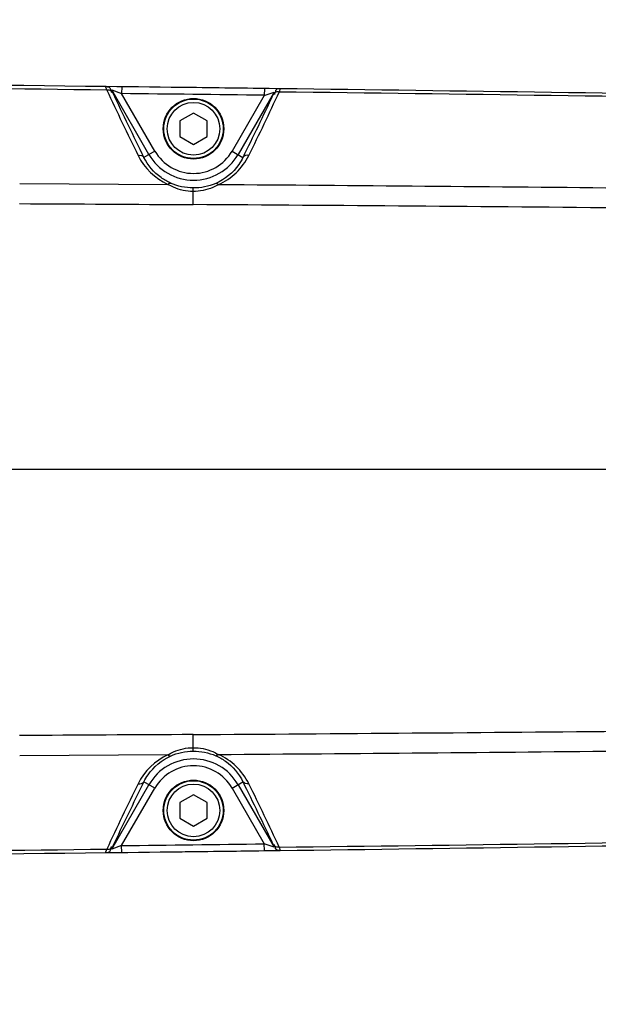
# Model space of a CAD drawing. Header units: millimetres. Extents: x 0 to 8493, y 0 to 6007.
# Tile 105 of 111: x 5197 to 5282, y 4366 to 4510. Entities that reach past the tile are written whole.
import ezdxf

# ---------------------------------------------------------------- set-up
doc = ezdxf.new("R2010")
doc.units = ezdxf.units.MM
doc.header["$LTSCALE"] = 467.107143
doc.linetypes.add('CENTER', pattern=[0.6, 0.375, -0.075, 0.075, -0.075])
doc.layers.get('0').update_dxf_attribs({"linetype": 'CONTINUOUS'})
for name, color, linetype in [('304102000129DXF_CONTINUOUS_LINE', 7, 'CONTINUOUS'), ('304105000066DXF_CONTINUOUS_LINE', 7, 'CONTINUOUS'), ('304106000105DXF_CONTINUOUS_LINE', 7, 'CONTINUOUS'), ('501023000065DXF_CONTINUOUS_LINE', 7, 'CONTINUOUS'), ('最大动作范围图_DXF_AXIS', 7, 'CONTINUOUS'), ('最大动作范围图_DXF_CONTINUOUS_LINE', 7, 'CONTINUOUS'), ('最大动作范围图_DXF_DIMENSION', 7, 'CONTINUOUS')]:
    doc.layers.add(name, color=color, linetype=linetype)
doc.styles.get("Standard").update_dxf_attribs({"font": 'txt', "width": 0.7})
doc.dimstyles.new('DIMSTYLE_2', dxfattribs={"dimtxt": 85.714286, "dimasz": 42.857143, "dimexe": 1.5, "dimexo": 0, "dimgap": 3, "dimtad": 1, "dimdsep": 46, "dimtxsty": 'Standard', "dimblk": '_FILLED', "dimblk1": '_FILLED', "dimblk2": '_FILLED', "dimcen": 0.09, "dimclrt": 5, "dimazin": 2, "dimtp": 0.01, "dimtm": 0.01, "dimtfac": 1, "dimtofl": 0, "dimtmove": 0, "dimatfit": 3, "dimldrblk": '_FILLED', "dimfxl": 0, "dimtolj": 1, "dimarcsym": 0})
doc.dimstyles.new('DIMSTYLE_3', dxfattribs={"dimtxt": 85.714286, "dimasz": 42.857143, "dimexe": 1.5, "dimexo": 0, "dimgap": 3, "dimtad": 0, "dimtih": 1, "dimtoh": 1, "dimdec": 1, "dimdsep": 46, "dimtxsty": 'Standard', "dimblk": '_FILLED', "dimblk1": '_FILLED', "dimblk2": '_FILLED', "dimcen": 0.09, "dimclrt": 5, "dimazin": 2, "dimtp": 0.1, "dimtm": 0.1, "dimtfac": 1, "dimtdec": 1, "dimtofl": 0, "dimtmove": 0, "dimatfit": 3, "dimldrblk": '_FILLED', "dimfxl": 0, "dimtolj": 1, "dimarcsym": 0})

# ---------------------------------------------------------------- blocks, each defined once
blk = doc.blocks.new('_FILLED')
at = {"color": 0, "linetype": 'ByBlock'}
blk.add_solid([(0, 0), (-1, 0.25), (-1, -0.25)], dxfattribs=at)
blk = doc.blocks.new('*D6')
at = {"layer": '最大动作范围图_DXF_DIMENSION', "color": 2, "linetype": 'Continuous', "transparency": 16777216}
for p, q in [((4515.43, 4398.77), (4515.43, 4712.25)), ((5295.43, 4444.12), (5295.43, 4712.25)), ((4515.43, 4701.53), (4905.43, 4701.53)), ((5295.43, 4701.53), (4905.43, 4701.53))]:
    blk.add_line(p, q, dxfattribs=at)
at = {"layer": '最大动作范围图_DXF_DIMENSION', "color": 2, "linetype": 'Continuous', "transparency": 16777216, "xscale": 42.8571428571, "yscale": 42.8571428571, "zscale": 42.8571428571, "rotation": 180}
blk.add_blockref('_FILLED', (4515.43, 4701.53), dxfattribs=at)
at = {"layer": '最大动作范围图_DXF_DIMENSION', "color": 2, "linetype": 'Continuous', "transparency": 16777216, "xscale": 42.8571428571, "yscale": 42.8571428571, "zscale": 42.8571428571}
blk.add_blockref('_FILLED', (5295.43, 4701.53), dxfattribs=at)
blk = doc.blocks.new('*D14')
at = {"layer": '最大动作范围图_DXF_DIMENSION', "color": 2, "linetype": 'Continuous', "transparency": 16777216}
blk.add_line((6034.6, 3594.12), (6034.6, 5290.39), dxfattribs=at)
blk = doc.blocks.new('*D26')
at = {"layer": '最大动作范围图_DXF_DIMENSION', "color": 2, "linetype": 'Continuous', "transparency": 16777216}
blk.add_line((4515.43, 5113.3), (6289.66, 5113.3), dxfattribs=at)

msp = doc.modelspace()

# ---------------------------------------------------------------- linework, layer by layer
at = {"layer": '304102000129DXF_CONTINUOUS_LINE', "color": 7, "linetype": 'Continuous'}
for p, q in [((5209.569, 4500.31), (5209.574, 4500.31)), ((5211.896, 4500.284), (5209.601, 4500.31)), ((5232.835, 4500.027), (5211.896, 4500.283)), ((5235.125, 4499.998), (5235.131, 4499.998)), ((5211.896, 4387.965), (5232.835, 4388.221)), ((5232.835, 4388.221), (5235.107, 4388.251)), ((5235.131, 4388.251), (5235.125, 4388.251)), ((5209.574, 4387.938), (5209.569, 4387.938))]:
    msp.add_line(p, q, dxfattribs=at)
at = {"layer": '304102000129DXF_CONTINUOUS_LINE', "color": 9, "linetype": 'Continuous'}
for p, q in [((5210.423, 4499.81), (5210.427, 4499.81)), ((5215.889, 4490.35), (5210.427, 4499.81)), ((5210.427, 4499.81), (5211.884, 4499.283)), ((5211.896, 4500.283), (5211.884, 4499.283)), ((5234.247, 4499.497), (5228.966, 4490.35)), ((5232.835, 4500.027), (5232.823, 4499.027)), ((5232.823, 4499.027), (5234.247, 4499.497)), ((5234.247, 4499.497), (5234.253, 4499.497)), ((5216.754, 4490.849), (5211.884, 4499.283)), ((5232.823, 4499.027), (5228.101, 4490.849)), ((5216.754, 4490.849), (5215.156, 4489.927)), ((5228.101, 4490.849), (5229.692, 4489.93)), ((5196.916, 4486.105), (5218.68, 4485.959)), ((5222.356, 4482.993), (5222.371, 4485.436)), ((5222.372, 4402.813), (5222.356, 4405.256)), ((5218.68, 4402.29), (5196.916, 4402.144)), ((5216.754, 4397.4), (5215.156, 4398.322)), ((5228.101, 4397.4), (5229.692, 4398.319)), ((5210.427, 4388.439), (5215.889, 4397.899)), ((5211.884, 4388.965), (5216.754, 4397.4)), ((5228.101, 4397.4), (5232.823, 4389.221)), ((5228.966, 4397.899), (5234.247, 4388.751)), ((5210.427, 4388.439), (5210.423, 4388.439)), ((5211.884, 4388.965), (5210.427, 4388.439)), ((5211.896, 4387.965), (5211.884, 4388.965)), ((5232.835, 4388.221), (5232.823, 4389.221)), ((5234.247, 4388.751), (5232.823, 4389.221)), ((5234.253, 4388.751), (5234.247, 4388.751))]:
    msp.add_line(p, q, dxfattribs=at)
at = {"layer": '304102000129DXF_CONTINUOUS_LINE', "color": 7, "linetype": 'Continuous'}
for centre, start, end in [((4977.872, -15498.347), 89.3362206, 89.887228), ((4977.872, -15498.347), 89.2630044, 89.3362073), ((4977.872, -15498.347), 89.0347466, 89.2629876), ((4977.872, 24386.596), 270.6637927, 270.7369956), ((4977.872, 24386.596), 270.7370124, 270.9652534), ((4977.872, 24386.596), 270.112772, 270.6637794)]:
    msp.add_arc(centre, 20000, start, end, dxfattribs=at)
at = {"layer": '304102000129DXF_CONTINUOUS_LINE', "color": 9, "linetype": 'Continuous'}
for centre, radius, start, end in [((4997.713, -15085.76), 19586.714, 89.3798824, 89.6054892), ((5638.533, 4699.591), 473.089, 204.97974, 206.26744), ((5610.353, 4687.201), 441.699, 205.15758, 206.52751), ((4859.212, 4673.58), 414.15, 333.722, 335.14689), ((4997.279, -15122.919), 19623.875, 89.0728851, 89.305891), ((4977.872, -15498.347), 19999, 89.2695637, 89.3295549), ((4893.249, 4657.813), 376.004, 333.48114, 335.03854), ((5222.427, 4494.124), 6.551, 210, 330), ((5222.456, 4494.241), 9.098, 206.23551, 245.47563), ((5222.427, 4494.124), 7.55, 210, 330), ((5222.391, 4494.247), 9.107, 293.78158, 333.79287), ((5083.739, -15545.294), 20031.713, 89.4193841, 89.5929122), ((5095.376, -15881.215), 20364.604, 89.4616936, 89.6427388), ((5095.374, 24769.495), 20364.635, 270.3572649, 270.5383095), ((5083.731, 24433.36), 20031.53, 270.407115, 270.5806445), ((5222.46, 4394.004), 9.103, 114.53515, 153.75299), ((5222.427, 4394.124), 7.55, 30, 150), ((5222.398, 4394.009), 9.098, 26.18576, 66.23945), ((5222.427, 4394.124), 6.551, 30, 150), ((5597.819, 4207.118), 427.772, 153.45021, 154.86471), ((4877.852, 4223.012), 393.096, 24.99531, 26.48502), ((5620.179, 4197.461), 452.735, 153.70361, 155.04921), ((4835.143, 4203.154), 440.83, 24.89623, 26.23488), ((4997.279, 24011.173), 19623.88, 270.6941098, 270.9271157), ((4997.713, 23974.013), 19586.717, 270.3945114, 270.6201183), ((4977.872, 24386.596), 19999, 270.6704451, 270.7304363)]:
    msp.add_arc(centre, radius, start, end, dxfattribs=at)
for points, knots in [([(5209.698, 4499.806), (5209.655, 4499.93), (5209.647, 4500.025), (5209.526, 4500.311), (5209.569, 4500.31)], [0, 0, 0, 0, 0.7530611, 1, 1, 1, 1]), ([(5209.569, 4500.31), (5209.728, 4500.309), (5210.061, 4500.313), (5210.262, 4499.977), (5210.246, 4499.829)], [0, 0, 0, 0, 0.5155963, 1, 1, 1, 1]), ([(5209.574, 4500.31), (5209.732, 4500.308), (5210.066, 4500.313), (5210.266, 4499.977), (5210.25, 4499.829)], [0, 0, 0, 0, 0.515611, 1, 1, 1, 1]), ([(5209.698, 4499.806), (5209.855, 4499.822), (5210.17, 4499.885), (5210.392, 4499.566), (5210.37, 4499.437)], [0, 0, 0, 0, 0.5471322, 1, 1, 1, 1]), ([(5210.553, 4499.431), (5210.528, 4499.485), (5210.502, 4499.575), (5210.348, 4499.811), (5210.423, 4499.81)], [0, 0, 0, 0, 0.4418017, 1, 1, 1, 1]), ([(5234.253, 4499.497), (5234.261, 4499.497), (5234.269, 4499.313), (5234.182, 4499.246), (5234.131, 4499.136)], [0, 0, 0, 0, 0.0650149, 1, 1, 1, 1]), ([(5235.007, 4499.516), (5234.846, 4499.534), (5234.525, 4499.601), (5234.296, 4499.275), (5234.319, 4499.143)], [0, 0, 0, 0, 0.5465898, 1, 1, 1, 1]), ([(5235.125, 4499.998), (5234.963, 4500), (5234.621, 4500.013), (5234.414, 4499.668), (5234.43, 4499.518)], [0, 0, 0, 0, 0.5166051, 1, 1, 1, 1]), ([(5235.131, 4499.998), (5234.969, 4500), (5234.627, 4500.013), (5234.42, 4499.668), (5234.436, 4499.518)], [0, 0, 0, 0, 0.5166065, 1, 1, 1, 1]), ([(5235.131, 4499.998), (5235.172, 4499.998), (5235.056, 4499.727), (5235.048, 4499.634), (5235.007, 4499.516)], [0, 0, 0, 0, 0.2473996, 1, 1, 1, 1]), ([(5219.064, 4486.147), (5218.577, 4486.368), (5216.98, 4487.285), (5215.729, 4488.759), (5215.156, 4489.927)], [0, 0, 0, 0, 0.2911488, 1, 1, 1, 1]), ([(5229.692, 4489.93), (5229.515, 4489.567), (5228.572, 4487.953), (5227.024, 4486.687), (5225.684, 4486.103)], [0, 0, 0, 0, 0.2165401, 1, 1, 1, 1]), ([(5218.68, 4485.964), (5218.74, 4486.026), (5218.807, 4486.175), (5218.994, 4486.114), (5219.003, 4486.068)], [0, 0, 0, 0, 0.6454772, 1, 1, 1, 1]), ([(5222.368, 4484.919), (5221.388, 4484.925), (5220.084, 4485.214), (5218.943, 4485.808), (5218.68, 4485.964)], [0, 0, 0, 0, 0.7621881, 1, 1, 1, 1]), ([(5226.064, 4485.913), (5225.799, 4485.76), (5224.652, 4485.183), (5223.346, 4484.912), (5222.368, 4484.919)], [0, 0, 0, 0, 0.237958, 1, 1, 1, 1]), ([(5226.064, 4485.913), (5226.005, 4485.976), (5225.94, 4486.127), (5225.752, 4486.068), (5225.743, 4486.022)], [0, 0, 0, 0, 0.6465712, 1, 1, 1, 1]), ([(5218.68, 4402.284), (5218.943, 4402.441), (5220.084, 4403.035), (5221.388, 4403.324), (5222.368, 4403.33)], [0, 0, 0, 0, 0.2378298, 1, 1, 1, 1]), ([(5222.368, 4403.33), (5223.347, 4403.336), (5224.652, 4403.065), (5225.8, 4402.489), (5226.064, 4402.335)], [0, 0, 0, 0, 0.762057, 1, 1, 1, 1]), ([(5215.156, 4398.322), (5215.331, 4398.679), (5216.255, 4400.262), (5217.758, 4401.511), (5219.064, 4402.101)], [0, 0, 0, 0, 0.2173265, 1, 1, 1, 1]), ([(5218.68, 4402.284), (5218.74, 4402.223), (5218.807, 4402.073), (5218.994, 4402.135), (5219.003, 4402.181)], [0, 0, 0, 0, 0.645389, 1, 1, 1, 1]), ([(5225.684, 4402.146), (5226.184, 4401.928), (5227.825, 4401.01), (5229.111, 4399.509), (5229.692, 4398.319)], [0, 0, 0, 0, 0.292039, 1, 1, 1, 1]), ([(5226.064, 4402.335), (5226.005, 4402.273), (5225.94, 4402.122), (5225.752, 4402.181), (5225.743, 4402.227)], [0, 0, 0, 0, 0.6466047, 1, 1, 1, 1]), ([(5209.569, 4387.938), (5209.526, 4387.938), (5209.647, 4388.223), (5209.655, 4388.319), (5209.698, 4388.443)], [0, 0, 0, 0, 0.2469405, 1, 1, 1, 1]), ([(5209.569, 4387.939), (5209.728, 4387.94), (5210.061, 4387.936), (5210.262, 4388.272), (5210.246, 4388.42)], [0, 0, 0, 0, 0.5155975, 1, 1, 1, 1]), ([(5209.574, 4387.938), (5209.732, 4387.94), (5210.066, 4387.936), (5210.266, 4388.272), (5210.25, 4388.42)], [0, 0, 0, 0, 0.5155963, 1, 1, 1, 1]), ([(5209.698, 4388.443), (5209.856, 4388.426), (5210.17, 4388.364), (5210.392, 4388.683), (5210.37, 4388.812)], [0, 0, 0, 0, 0.5471385, 1, 1, 1, 1]), ([(5210.423, 4388.439), (5210.414, 4388.439), (5210.408, 4388.635), (5210.499, 4388.703), (5210.553, 4388.818)], [0, 0, 0, 0, 0.0637499, 1, 1, 1, 1]), ([(5234.131, 4389.113), (5234.155, 4389.061), (5234.179, 4388.975), (5234.324, 4388.752), (5234.253, 4388.751)], [0, 0, 0, 0, 0.4418916, 1, 1, 1, 1]), ([(5235.007, 4388.733), (5234.846, 4388.715), (5234.525, 4388.648), (5234.296, 4388.974), (5234.319, 4389.106)], [0, 0, 0, 0, 0.5465857, 1, 1, 1, 1]), ([(5235.125, 4388.251), (5234.963, 4388.249), (5234.621, 4388.236), (5234.414, 4388.58), (5234.43, 4388.731)], [0, 0, 0, 0, 0.5166181, 1, 1, 1, 1]), ([(5235.131, 4388.251), (5234.969, 4388.249), (5234.627, 4388.236), (5234.42, 4388.581), (5234.436, 4388.731)], [0, 0, 0, 0, 0.5166051, 1, 1, 1, 1]), ([(5235.007, 4388.733), (5235.048, 4388.614), (5235.056, 4388.522), (5235.172, 4388.251), (5235.131, 4388.251)], [0, 0, 0, 0, 0.7526016, 1, 1, 1, 1])]:
    msp.add_open_spline(points, degree=3, knots=knots, dxfattribs=at)
for points in [[(5214.296, 4490.22), (5214.594, 4490.274), (5214.993, 4490.182), (5215.157, 4489.927)], [(5230.562, 4490.225), (5230.261, 4490.281), (5229.857, 4490.188), (5229.692, 4489.93)], [(5222.371, 4485.436), (5221.244, 4485.443), (5220.091, 4485.683), (5219.064, 4486.147)], [(5225.684, 4486.103), (5224.651, 4485.652), (5223.498, 4485.429), (5222.371, 4485.436)], [(5196.9, 4483.136), (5205.385, 4483.094), (5213.871, 4483.046), (5222.356, 4482.993)], [(5222.356, 4405.256), (5213.871, 4405.203), (5205.385, 4405.155), (5196.9, 4405.113)], [(5219.064, 4402.101), (5220.091, 4402.567), (5221.244, 4402.806), (5222.372, 4402.813)], [(5222.372, 4402.813), (5223.498, 4402.82), (5224.651, 4402.596), (5225.684, 4402.146)], [(5214.296, 4398.029), (5214.594, 4397.975), (5214.993, 4398.067), (5215.156, 4398.322)], [(5230.562, 4398.024), (5230.261, 4397.967), (5229.857, 4398.061), (5229.692, 4398.319)]]:
    msp.add_open_spline(points, degree=3, dxfattribs=at)
at = {"layer": '304105000066DXF_CONTINUOUS_LINE', "color": 7, "linetype": 'Continuous'}
for centre in [(5222.427, 4494.124), (5222.427, 4394.124)]:
    msp.add_circle(centre, 4.45, dxfattribs=at)
at = {"layer": '304106000105DXF_CONTINUOUS_LINE', "color": 7, "linetype": 'Continuous'}
for centre, start, end in [((4977.872, -15498.347), 89.2695639, 89.3075862), ((4977.872, 24386.596), 270.6924138, 270.7304361)]:
    msp.add_arc(centre, 20000, start, end, dxfattribs=at)
at = {"layer": '501023000065DXF_CONTINUOUS_LINE', "color": 7, "linetype": 'Continuous'}
for p, q in [((5222.427, 4496.434), (5220.427, 4495.279)), ((5220.427, 4495.279), (5220.427, 4492.97)), ((5224.427, 4495.279), (5222.427, 4496.434)), ((5224.427, 4492.97), (5224.427, 4495.279)), ((5220.427, 4492.97), (5222.427, 4491.815)), ((5222.427, 4491.815), (5224.427, 4492.97)), ((5222.427, 4396.434), (5220.427, 4395.279)), ((5224.427, 4395.279), (5222.427, 4396.434)), ((5220.427, 4395.279), (5220.427, 4392.97)), ((5224.427, 4392.97), (5224.427, 4395.279)), ((5220.427, 4392.97), (5222.427, 4391.815)), ((5222.427, 4391.815), (5224.427, 4392.97))]:
    msp.add_line(p, q, dxfattribs=at)
for centre in [(5222.427, 4494.124), (5222.427, 4394.124)]:
    msp.add_circle(centre, 4.36, dxfattribs=at)
at = {"layer": '501023000065DXF_CONTINUOUS_LINE', "color": 9, "linetype": 'Continuous'}
for centre in [(5222.427, 4494.124), (5222.427, 4394.124)]:
    msp.add_circle(centre, 3.86, dxfattribs=at)
at = {"layer": '最大动作范围图_DXF_AXIS', "color": 7, "linetype": 'CENTER'}
msp.add_line((5295.427, 4444.124), (4733.133, 4444.124), dxfattribs=at)
at = {"layer": '最大动作范围图_DXF_CONTINUOUS_LINE', "color": 2, "linetype": 'Continuous'}
msp.add_arc((4515.98, 3594.124), 1519.177, 329.783411, 184.530522, dxfattribs=at)

# ---------------------------------------------------------------- dimensions: what is measured, and where the dimension line sits
at = {"layer": '最大动作范围图_DXF_DIMENSION', "color": 2, "linetype": 'Continuous'}
for feature_location, offset, dtype, origin, override, picture, middle in [((6034.604, 3594.124), (0, 1696.266), 1, (4366.427, 3594.124), {"dimgap": 21.428354, "dimtad": 1, "dimtih": 0, "dimtoh": 0}, '*D14', (6013.176, 5333.248)), ((4515.427, 5113.301), (1774.229, 0), 0, (4515.427, 3057.124), {"dimgap": 21.428456, "dimtad": 1, "dimtih": 0, "dimtoh": 0}, '*D26', (6332.514, 5134.73))]:
    dim = msp.add_ordinate_dim(feature_location=feature_location, offset=offset, dtype=dtype, origin=origin, dimstyle='DIMSTYLE_3', override=override, dxfattribs=at)
    dim.commit()
    dim.dimension.update_dxf_attribs({"geometry": picture, "text_midpoint": middle})
dim = msp.add_linear_dim(base=(4515.427, 4701.535), p1=(5295.427, 4444.124), p2=(4515.427, 4398.767), angle=180, dimstyle='DIMSTYLE_2', dxfattribs=at)
dim.commit()
dim.dimension.update_dxf_attribs({"geometry": '*D6', "text_midpoint": (4815.427, 4701.535), "dimtype": 160})

doc.saveas('drawing.dxf')
